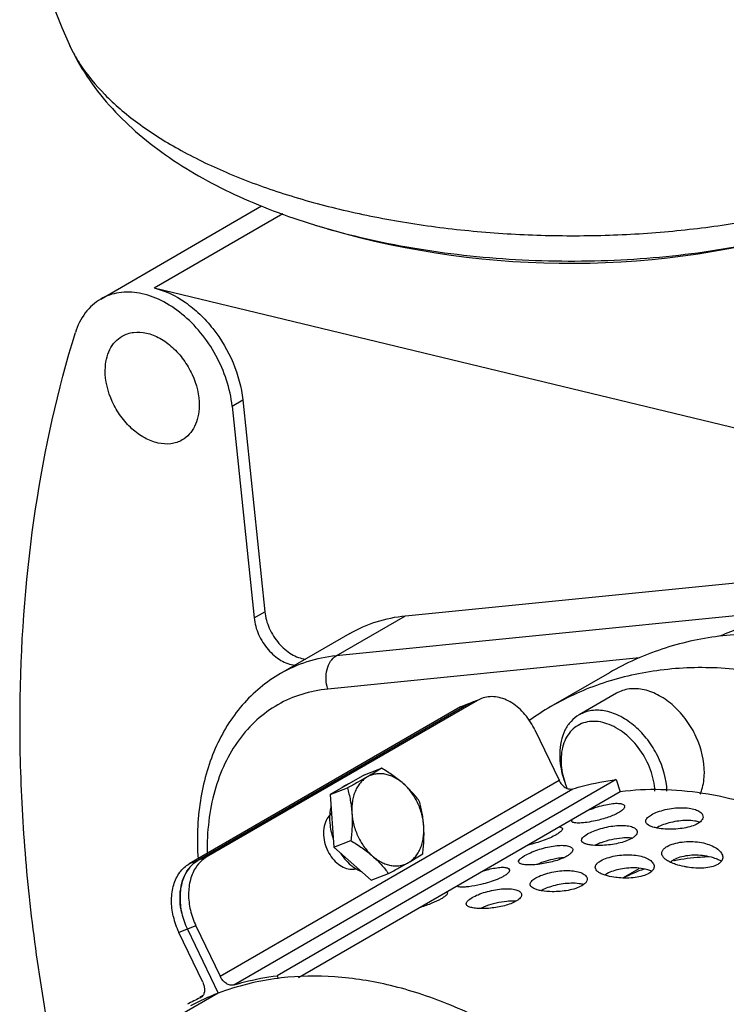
# Model space of a CAD drawing. Header units: inches. Extents: x 0 to 34, y 0 to 22.
# Tile 101 of 175: x 19.4 to 20.2, y 17.2 to 18.4. Entities that reach past the tile are written whole.
import ezdxf

# ---------------------------------------------------------------- set-up
doc = ezdxf.new("R2010")
doc.units = ezdxf.units.IN
doc.header["$LTSCALE"] = 1.87
doc.header["$MEASUREMENT"] = 0
doc.layers.get('0').update_dxf_attribs({"linetype": 'CONTINUOUS'})
doc.layers.add('3_ALL_AXES', color=7, linetype='CONTINUOUS')
doc.layers.add('7_ALL_FEATURES', color=7, linetype='CONTINUOUS')

msp = doc.modelspace()

# ---------------------------------------------------------------- linework, layer by layer
at = {"color": 7, "linetype": 'Continuous'}
msp.add_open_spline([(20.451513, 17.318613), (20.423129, 17.346298), (20.36364, 17.395543), (20.280472, 17.441476), (20.21293, 17.465262), (20.163547, 17.476297), (20.11512, 17.480698), (20.083341, 17.479135), (20.067918, 17.477193)], degree=3, knots=[0, 0, 0, 0, 0.27765985, 0.53772119, 0.66043473, 0.77811983, 0.89113648, 1, 1, 1, 1], dxfattribs=at)
at = {"layer": '3_ALL_AXES', "color": 7, "linetype": 'Continuous'}
for p, q in [((19.716489, 18.128369), (19.716572, 18.128344)), ((20.055478, 17.613967), (19.988118, 17.575001)), ((20.063415, 17.590301), (20.02055, 17.565505)), ((19.774099, 17.496771), (19.734811, 17.474044)), ((19.774099, 17.496771), (19.793827, 17.50433)), ((19.755854, 17.486323), (19.756392, 17.486528)), ((19.734811, 17.474044), (19.754539, 17.481603)), ((19.734811, 17.474044), (19.738746, 17.413529)), ((20.100141, 17.448359), (20.1036, 17.450748)), ((20.158982, 17.442458), (20.156376, 17.443083)), ((20.027031, 17.426635), (20.03016, 17.428697)), ((19.738746, 17.413529), (19.758474, 17.421088)), ((19.738746, 17.413529), (19.781969, 17.375741)), ((19.955517, 17.40227), (19.958055, 17.403865)), ((20.130074, 17.398037), (20.129302, 17.397887)), ((19.762203, 17.388749), (19.763408, 17.389446)), ((19.766517, 17.387395), (19.771027, 17.385191)), ((19.781969, 17.375741), (19.801698, 17.3833)), ((20.052641, 17.383067), (20.050353, 17.381565)), ((20.070811, 17.378367), (20.089627, 17.389252)), ((20.103968, 17.386176), (20.099575, 17.387679)), ((19.967524, 17.375961), (19.970918, 17.378282)), ((19.891207, 17.347449), (19.890955, 17.348408)), ((19.894977, 17.353887), (19.897747, 17.355672)), ((19.913596, 17.345808), (19.907205, 17.34307))]:
    msp.add_line(p, q, dxfattribs=at)
for centre, radius, start, end in [((20.004083, 18.593983), 0.624993, 174.163173, 204.380423), ((20.010256, 19.084247), 1.000001, 252.916419, 285.647533), ((19.949671, 18.887217), 0.793866, 252.924968, 254.055462), ((19.965303, 18.94234), 0.851163, 254.062973, 256.987863), ((20.149383, 17.296269), 0.322022, 120.052398, 125.332756), ((19.765846, 17.460244), 0.027927, 114.086986, 114.413724), ((19.765841, 17.460255), 0.027914, 110.965813, 114.086681), ((19.750258, 17.435281), 0.022069, 138.156534, 144.105755), ((19.749045, 17.436378), 0.020434, 129.753016, 138.179793), ((19.797252, 17.447079), 0.063228, 177.77433, 180.364492), ((20.125021, 17.411218), 0.028927, 120.021819, 122.327327), ((19.759622, 17.407557), 0.019311, 269.147704, 275.503555), ((19.792387, 17.432914), 0.052368, 232.614797, 236.357225), ((19.759656, 17.407143), 0.018896, 275.520895, 277.995278), ((19.7597, 17.406848), 0.018597, 277.989328, 283.623584), ((19.791103, 17.431033), 0.05009, 236.387437, 237.187225), ((19.790162, 17.429561), 0.048343, 237.179086, 240.717591), ((20.170648, 17.179874), 0.221817, 109.897947, 116.451252), ((20.016046, 17.331864), 0.040023, 76.292249, 79.397746)]:
    msp.add_arc(centre, radius, start, end, dxfattribs=at)
for points, knots in [([(19.434823, 18.33599), (19.440623, 18.323193), (19.454375, 18.298536), (19.480439, 18.265011), (19.511012, 18.234863), (19.545569, 18.207874), (19.583716, 18.183845), (19.625153, 18.16252), (19.669654, 18.143814), (19.700656, 18.133232), (19.716577, 18.128342)], [0, 0, 0, 0, 0.11700202, 0.23390772, 0.35253285, 0.47365288, 0.59834303, 0.72743412, 0.86130506, 1, 1, 1, 1]), ([(19.434824, 18.33599), (19.43572, 18.334013), (19.439554, 18.325992), (19.444032, 18.318284), (19.447706, 18.31266)], [0, 0, 0, 0, 0.24426118, 1, 1, 1, 1]), ([(19.447706, 18.31266), (19.455833, 18.30022), (19.470629, 18.282421), (19.493706, 18.260949), (19.521276, 18.239058), (19.561501, 18.213642), (19.616471, 18.187081), (19.678406, 18.164142), (19.746198, 18.145236), (19.818628, 18.130703), (19.894387, 18.12081), (19.972096, 18.11574), (20.05034, 18.115585), (20.127693, 18.120349), (20.202749, 18.129942), (20.27414, 18.14419), (20.340586, 18.162829), (20.400876, 18.185523), (20.437935, 18.20392), (20.455035, 18.213812)], [0, 0, 0, 0, 0.04145349, 0.06402689, 0.08789538, 0.13955973, 0.19637235, 0.25791929, 0.32356399, 0.3925068, 0.46383117, 0.53654231, 0.60960185, 0.68196081, 0.75259154, 0.82052293, 0.88486926, 0.9448891, 1, 1, 1, 1]), ([(19.773657, 18.113033), (19.792216, 18.108731), (19.830165, 18.101185), (19.888283, 18.09308), (19.94786, 18.088091), (20.008123, 18.086284), (20.068291, 18.087681), (20.127585, 18.092266), (20.185235, 18.099978), (20.222816, 18.107279), (20.241157, 18.111465)], [0, 0, 0, 0, 0.12129268, 0.24617884, 0.37342812, 0.50175733, 0.62986096, 0.75643733, 0.88021754, 1, 1, 1, 1]), ([(19.495824, 18.00052), (19.49979, 18.002814), (19.509135, 18.005836), (19.524368, 18.004707), (19.539781, 17.998496), (19.554298, 17.987839), (19.566914, 17.973559), (19.579655, 17.951701), (19.584412, 17.932641), (19.584257, 17.920309)], [0, 0, 0, 0, 0.09912334, 0.20581782, 0.32417338, 0.45405535, 0.59212648, 0.73318587, 1, 1, 1, 1]), ([(19.476389, 17.961455), (19.476442, 17.965666), (19.47729, 17.97379), (19.481081, 17.984998), (19.487237, 17.994242), (19.492831, 17.998789), (19.495824, 18.00052)], [0, 0, 0, 0, 0.27747733, 0.53382645, 0.77217121, 1, 1, 1, 1]), ([(19.564822, 17.881244), (19.560856, 17.87895), (19.551511, 17.875929), (19.536279, 17.877058), (19.520865, 17.883269), (19.506348, 17.893925), (19.493733, 17.908205), (19.480991, 17.930064), (19.476234, 17.949123), (19.476389, 17.961455)], [0, 0, 0, 0, 0.09912334, 0.20581782, 0.32417338, 0.45405535, 0.59212648, 0.73318587, 1, 1, 1, 1]), ([(19.584257, 17.920309), (19.584204, 17.916098), (19.583356, 17.907974), (19.579565, 17.896766), (19.57341, 17.887522), (19.567816, 17.882976), (19.564822, 17.881244)], [0, 0, 0, 0, 0.27747733, 0.53382645, 0.77217121, 1, 1, 1, 1]), ([(20.90822, 16.840504), (20.90895, 16.898519), (20.898448, 16.987502), (20.86582, 17.102803), (20.81973, 17.218755), (20.740938, 17.354116), (20.638184, 17.470355), (20.545288, 17.545988), (20.451774, 17.605568), (20.352226, 17.645625), (20.252376, 17.660115), (20.18184, 17.658059), (20.115355, 17.643272), (20.074496, 17.624968), (20.055478, 17.613966)], [0, 0, 0, 0, 0.12979445, 0.19809947, 0.26781138, 0.40846361, 0.54613629, 0.61228171, 0.67586505, 0.79387923, 0.84855981, 0.90066528, 0.95084832, 1, 1, 1, 1]), ([(20.84086, 16.801539), (20.84159, 16.859553), (20.831088, 16.948536), (20.79846, 17.063837), (20.75237, 17.17979), (20.673578, 17.315151), (20.570823, 17.431389), (20.477928, 17.507022), (20.384413, 17.566602), (20.284866, 17.606659), (20.185016, 17.62115), (20.114479, 17.619093), (20.047995, 17.604306), (20.007136, 17.586002), (19.988118, 17.575001)], [0, 0, 0, 0, 0.12979445, 0.19809947, 0.26781138, 0.40846361, 0.54613629, 0.61228171, 0.67586505, 0.79387923, 0.84855981, 0.90066528, 0.95084832, 1, 1, 1, 1]), ([(20.164481, 17.498631), (20.164658, 17.512725), (20.159222, 17.534507), (20.14466, 17.559489), (20.130243, 17.575809), (20.113652, 17.587987), (20.096036, 17.595085), (20.078628, 17.596376), (20.067947, 17.592923), (20.063415, 17.590301)], [0, 0, 0, 0, 0.26681413, 0.40787352, 0.54594465, 0.67582662, 0.79418218, 0.90087666, 1, 1, 1, 1]), ([(19.793827, 17.50433), (19.791392, 17.502714), (19.785961, 17.499245), (19.780422, 17.495952), (19.777375, 17.494189)], [0, 0, 0, 0, 0.4536188, 1, 1, 1, 1]), ([(19.818631, 17.486659), (19.817029, 17.488059), (19.813737, 17.49063), (19.80848, 17.493788), (19.803086, 17.496118), (19.797645, 17.497576), (19.792248, 17.498131), (19.78699, 17.497768), (19.781969, 17.496489), (19.778851, 17.495043), (19.777375, 17.494189)], [0, 0, 0, 0, 0.14242588, 0.27901308, 0.40965775, 0.53467469, 0.65483185, 0.77134255, 0.88579364, 1, 1, 1, 1]), ([(19.818631, 17.486659), (19.816776, 17.48828), (19.812923, 17.491454), (19.806842, 17.495951), (19.800452, 17.500252), (19.796057, 17.502986), (19.793827, 17.50433)], [0, 0, 0, 0, 0.24240339, 0.4908333, 0.74381907, 1, 1, 1, 1]), ([(20.159673, 17.47429), (20.160449, 17.476103), (20.163283, 17.483919), (20.164401, 17.492302), (20.164481, 17.498631)], [0, 0, 0, 0, 0.23752606, 1, 1, 1, 1]), ([(19.754303, 17.485674), (19.753225, 17.485184), (19.751116, 17.484061), (19.749165, 17.482683), (19.74823, 17.481934)], [0, 0, 0, 0, 0.49718593, 1, 1, 1, 1]), ([(19.777375, 17.494189), (19.773803, 17.492123), (19.766219, 17.487874), (19.758567, 17.48375), (19.754539, 17.481603)], [0, 0, 0, 0, 0.4747882, 1, 1, 1, 1]), ([(19.777375, 17.494189), (19.775878, 17.493323), (19.772998, 17.491284), (19.769215, 17.487463), (19.765985, 17.482918), (19.763363, 17.477734), (19.761387, 17.471999), (19.760087, 17.465812), (19.759484, 17.459277), (19.759552, 17.454822), (19.759698, 17.452568)], [0, 0, 0, 0, 0.10911321, 0.22129964, 0.33780424, 0.45946349, 0.58668412, 0.71946719, 0.85745696, 1, 1, 1, 1]), ([(19.83705, 17.466542), (19.83576, 17.468287), (19.833063, 17.471774), (19.82869, 17.476879), (19.823883, 17.481889), (19.82043, 17.485085), (19.818631, 17.486659)], [0, 0, 0, 0, 0.2382355, 0.48377455, 0.73758197, 1, 1, 1, 1]), ([(19.84221, 17.437507), (19.841907, 17.442167), (19.840723, 17.449176), (19.837869, 17.458176), (19.835087, 17.464752), (19.831725, 17.470995), (19.826618, 17.478623), (19.822, 17.483713), (19.818631, 17.486659)], [0, 0, 0, 0, 0.25098782, 0.378939, 0.50703095, 0.63419532, 0.7594045, 1, 1, 1, 1]), ([(19.754539, 17.481603), (19.755189, 17.479308), (19.756409, 17.474643), (19.757919, 17.467491), (19.75906, 17.460112), (19.759533, 17.455103), (19.759698, 17.452568)], [0, 0, 0, 0, 0.24223828, 0.48942437, 0.74202143, 1, 1, 1, 1]), ([(19.84221, 17.437507), (19.842045, 17.440042), (19.841571, 17.445051), (19.840431, 17.45243), (19.838921, 17.459582), (19.837701, 17.464247), (19.83705, 17.466542)], [0, 0, 0, 0, 0.25797897, 0.51057614, 0.75776208, 1, 1, 1, 1]), ([(19.735636, 17.460879), (19.735413, 17.459974), (19.734599, 17.45624), (19.734184, 17.452422), (19.734071, 17.449535)], [0, 0, 0, 0, 0.24377863, 1, 1, 1, 1]), ([(19.759698, 17.452568), (19.759866, 17.449987), (19.760049, 17.444777), (19.759894, 17.43692), (19.759361, 17.429006), (19.758798, 17.423728), (19.758474, 17.421088)], [0, 0, 0, 0, 0.24600345, 0.49538699, 0.74703012, 1, 1, 1, 1]), ([(19.759698, 17.452568), (19.760001, 17.447909), (19.761185, 17.440899), (19.764039, 17.431899), (19.766821, 17.425323), (19.770184, 17.419081), (19.77529, 17.411453), (19.779908, 17.406363), (19.783278, 17.403417)], [0, 0, 0, 0, 0.25098782, 0.378939, 0.50703095, 0.63419532, 0.7594045, 1, 1, 1, 1]), ([(20.1036, 17.450748), (20.10587, 17.452062), (20.111108, 17.454356), (20.11967, 17.456861), (20.128963, 17.458489), (20.138166, 17.459082), (20.146596, 17.458583), (20.152832, 17.45726), (20.156946, 17.455614), (20.159954, 17.453896), (20.161787, 17.452104), (20.162434, 17.450746)], [0, 0, 0, 0, 0.12608251, 0.27331353, 0.42812975, 0.57864308, 0.71559894, 0.83299857, 0.88327433, 0.92769277, 1, 1, 1, 1]), ([(20.162434, 17.450746), (20.162859, 17.449855), (20.163264, 17.447676), (20.162342, 17.445681), (20.16171, 17.444788)], [0, 0, 0, 0, 0.47425253, 1, 1, 1, 1]), ([(19.73238, 17.44822), (19.730614, 17.445783), (19.727919, 17.439878), (19.72666, 17.429916), (19.727958, 17.41929), (19.73046, 17.41238), (19.732098, 17.409074)], [0, 0, 0, 0, 0.22096945, 0.46572652, 0.72907615, 1, 1, 1, 1]), ([(19.734025, 17.446677), (19.734037, 17.444772), (19.734428, 17.436986), (19.736135, 17.429279), (19.738053, 17.423714)], [0, 0, 0, 0, 0.24449586, 1, 1, 1, 1]), ([(20.03016, 17.428697), (20.032383, 17.429983), (20.037455, 17.432328), (20.045728, 17.435129), (20.05472, 17.437251), (20.063651, 17.438477), (20.071836, 17.438679), (20.077899, 17.437979), (20.081883, 17.436803), (20.084693, 17.435517), (20.086439, 17.434028), (20.086999, 17.432855)], [0, 0, 0, 0, 0.12842701, 0.27831471, 0.4362039, 0.58966877, 0.7282659, 0.84467943, 0.89320046, 0.93497371, 1, 1, 1, 1]), ([(20.09746, 17.441689), (20.097229, 17.442171), (20.096951, 17.443274), (20.097333, 17.445043), (20.098446, 17.446789), (20.099517, 17.44783), (20.100141, 17.448359)], [0, 0, 0, 0, 0.20751081, 0.4246457, 0.68263679, 1, 1, 1, 1]), ([(20.101476, 17.438191), (20.10058, 17.438642), (20.09903, 17.439576), (20.097803, 17.440971), (20.09746, 17.441689)], [0, 0, 0, 0, 0.55769901, 1, 1, 1, 1]), ([(20.144259, 17.444179), (20.138102, 17.444146), (20.128962, 17.443014), (20.117784, 17.439746), (20.112737, 17.437531), (20.110548, 17.436264)], [0, 0, 0, 0, 0.52914109, 0.78263699, 1, 1, 1, 1]), ([(20.156804, 17.440624), (20.154609, 17.439354), (20.149466, 17.437284), (20.141057, 17.435327), (20.131947, 17.434281), (20.125743, 17.434153), (20.122673, 17.434235)], [0, 0, 0, 0, 0.21700033, 0.46999877, 0.73723291, 1, 1, 1, 1]), ([(20.156376, 17.443083), (20.155451, 17.443274), (20.151449, 17.443965), (20.147374, 17.444196), (20.144259, 17.444179)], [0, 0, 0, 0, 0.23267819, 1, 1, 1, 1]), ([(20.16171, 17.444788), (20.161439, 17.444406), (20.160054, 17.442746), (20.158263, 17.441468), (20.156804, 17.440624)], [0, 0, 0, 0, 0.21762075, 1, 1, 1, 1]), ([(19.824533, 17.395886), (19.82603, 17.396752), (19.828911, 17.398791), (19.832694, 17.402613), (19.835923, 17.407157), (19.838546, 17.412342), (19.840522, 17.418076), (19.841821, 17.424263), (19.842424, 17.430798), (19.842356, 17.435253), (19.84221, 17.437507)], [0, 0, 0, 0, 0.10911321, 0.22129964, 0.33780424, 0.45946349, 0.58668412, 0.71946719, 0.85745696, 1, 1, 1, 1]), ([(19.840986, 17.406027), (19.841309, 17.408667), (19.841873, 17.413945), (19.842405, 17.421859), (19.842561, 17.429716), (19.842378, 17.434926), (19.84221, 17.437507)], [0, 0, 0, 0, 0.25297025, 0.50461352, 0.75399693, 1, 1, 1, 1]), ([(20.086127, 17.427745), (20.085526, 17.426944), (20.083909, 17.425377), (20.082048, 17.424141), (20.080988, 17.423527)], [0, 0, 0, 0, 0.4499357, 1, 1, 1, 1]), ([(20.086999, 17.432855), (20.087356, 17.432109), (20.087612, 17.430189), (20.086712, 17.428524), (20.086127, 17.427745)], [0, 0, 0, 0, 0.45907509, 1, 1, 1, 1]), ([(20.110372, 17.435458), (20.108707, 17.43577), (20.105673, 17.436473), (20.102739, 17.437555), (20.101476, 17.438191)], [0, 0, 0, 0, 0.54492645, 1, 1, 1, 1]), ([(20.122673, 17.434235), (20.121575, 17.434264), (20.117456, 17.434444), (20.113344, 17.434901), (20.110372, 17.435458)], [0, 0, 0, 0, 0.26650327, 1, 1, 1, 1]), ([(19.758474, 17.421088), (19.760704, 17.419744), (19.765099, 17.41701), (19.771489, 17.412709), (19.77757, 17.408212), (19.781423, 17.405038), (19.783278, 17.403417)], [0, 0, 0, 0, 0.25618094, 0.50916672, 0.75759662, 1, 1, 1, 1]), ([(19.958055, 17.403865), (19.960244, 17.405131), (19.965186, 17.407526), (19.973218, 17.410588), (19.981942, 17.41315), (19.990616, 17.414948), (19.998556, 17.415793), (20.004435, 17.41568), (20.00829, 17.414947), (20.010898, 17.414062), (20.012573, 17.412863), (20.013054, 17.411856)], [0, 0, 0, 0, 0.13076357, 0.28322362, 0.44409584, 0.60037124, 0.74063206, 0.85622942, 0.90308839, 0.94230484, 1, 1, 1, 1]), ([(20.023684, 17.420339), (20.023478, 17.420768), (20.023283, 17.421817), (20.02387, 17.423458), (20.025169, 17.425102), (20.026346, 17.426111), (20.027031, 17.426635)], [0, 0, 0, 0, 0.18619695, 0.39563854, 0.66219219, 1, 1, 1, 1]), ([(20.027401, 17.417551), (20.026565, 17.417878), (20.025135, 17.418558), (20.023976, 17.419729), (20.023684, 17.420339)], [0, 0, 0, 0, 0.56980249, 1, 1, 1, 1]), ([(20.047401, 17.415567), (20.043545, 17.415394), (20.038073, 17.415427), (20.031397, 17.416347), (20.028602, 17.417082), (20.027401, 17.417551)], [0, 0, 0, 0, 0.57331799, 0.80846903, 1, 1, 1, 1]), ([(20.046037, 17.418733), (20.045414, 17.418504), (20.043067, 17.41761), (20.040764, 17.416597), (20.039115, 17.415765)], [0, 0, 0, 0, 0.26457116, 1, 1, 1, 1]), ([(20.070059, 17.423995), (20.065954, 17.423673), (20.057809, 17.422402), (20.049884, 17.420143), (20.046037, 17.418733)], [0, 0, 0, 0, 0.50126283, 1, 1, 1, 1]), ([(20.080988, 17.423527), (20.078809, 17.422267), (20.073764, 17.420106), (20.062593, 17.416991), (20.053529, 17.415842), (20.047401, 17.415567)], [0, 0, 0, 0, 0.21726402, 0.47055964, 1, 1, 1, 1]), ([(20.081061, 17.423949), (20.080214, 17.424037), (20.076553, 17.42431), (20.072869, 17.424216), (20.070059, 17.423995)], [0, 0, 0, 0, 0.23185336, 1, 1, 1, 1]), ([(20.121651, 17.414352), (20.12405, 17.41574), (20.129724, 17.417921), (20.138975, 17.419739), (20.148925, 17.420261), (20.158661, 17.419484), (20.167543, 17.417513), (20.175117, 17.414511), (20.181017, 17.410678), (20.183866, 17.40732), (20.184699, 17.405568)], [0, 0, 0, 0, 0.12186905, 0.26436949, 0.41345063, 0.55848804, 0.69259698, 0.8120922, 0.91469012, 1, 1, 1, 1]), ([(19.732098, 17.409074), (19.733575, 17.406094), (19.737047, 17.400573), (19.743704, 17.393899), (19.751233, 17.389475), (19.756725, 17.388286), (19.759335, 17.388248)], [0, 0, 0, 0, 0.27828928, 0.54101961, 0.78160297, 1, 1, 1, 1]), ([(19.746424, 17.4067), (19.748403, 17.403714), (19.752711, 17.398159), (19.757877, 17.393378), (19.760591, 17.391304)], [0, 0, 0, 0, 0.51198869, 1, 1, 1, 1]), ([(19.824533, 17.395886), (19.827581, 17.397649), (19.83312, 17.400941), (19.83855, 17.404411), (19.840986, 17.406027)], [0, 0, 0, 0, 0.54638122, 1, 1, 1, 1]), ([(20.011746, 17.40713), (20.011112, 17.406411), (20.009499, 17.404999), (20.007709, 17.40384), (20.006696, 17.403254)], [0, 0, 0, 0, 0.45011192, 1, 1, 1, 1]), ([(20.013054, 17.411856), (20.013212, 17.411525), (20.013415, 17.410777), (20.013265, 17.409563), (20.012692, 17.40831), (20.012098, 17.407527), (20.011746, 17.40713)], [0, 0, 0, 0, 0.21209194, 0.43568461, 0.69329855, 1, 1, 1, 1]), ([(20.045506, 17.397939), (20.047826, 17.399281), (20.053232, 17.40153), (20.06207, 17.403759), (20.071635, 17.404937), (20.081067, 17.404961), (20.089698, 17.403849), (20.097029, 17.401693), (20.102673, 17.39868), (20.105377, 17.39579), (20.106101, 17.394268)], [0, 0, 0, 0, 0.12421305, 0.26933694, 0.4216427, 0.5697488, 0.70543721, 0.82375534, 0.92185723, 1, 1, 1, 1]), ([(20.116204, 17.403846), (20.115808, 17.404677), (20.115317, 17.406547), (20.116119, 17.409532), (20.118382, 17.412214), (20.120451, 17.413658), (20.121651, 17.414352)], [0, 0, 0, 0, 0.21114811, 0.42526848, 0.68202659, 1, 1, 1, 1]), ([(20.164706, 17.403611), (20.158354, 17.404518), (20.148699, 17.404628), (20.136767, 17.402272), (20.131367, 17.400185), (20.129081, 17.398863)], [0, 0, 0, 0, 0.52848608, 0.78247436, 1, 1, 1, 1]), ([(20.184699, 17.405568), (20.185327, 17.404246), (20.185861, 17.401976), (20.185157, 17.399024), (20.184358, 17.397692), (20.18387, 17.397063)], [0, 0, 0, 0, 0.48899807, 0.73395332, 1, 1, 1, 1]), ([(19.783278, 17.403417), (19.785077, 17.401843), (19.78853, 17.398647), (19.793337, 17.393637), (19.79771, 17.388532), (19.800407, 17.385045), (19.801698, 17.3833)], [0, 0, 0, 0, 0.26241805, 0.51622547, 0.7617645, 1, 1, 1, 1]), ([(19.783278, 17.403417), (19.784879, 17.402017), (19.788171, 17.399446), (19.793428, 17.396287), (19.798822, 17.393957), (19.804264, 17.3925), (19.80966, 17.391944), (19.814918, 17.392308), (19.819939, 17.393587), (19.823057, 17.395032), (19.824533, 17.395886)], [0, 0, 0, 0, 0.14242588, 0.27901308, 0.40965775, 0.53467469, 0.65483185, 0.77134255, 0.88579364, 1, 1, 1, 1]), ([(19.801698, 17.3833), (19.805726, 17.385447), (19.813378, 17.389571), (19.820961, 17.39382), (19.824533, 17.395886)], [0, 0, 0, 0, 0.52521182, 1, 1, 1, 1]), ([(19.951264, 17.396165), (19.951121, 17.396465), (19.951035, 17.396935), (19.951103, 17.397381), (19.951128, 17.397498)], [0, 0, 0, 0, 0.73600703, 1, 1, 1, 1]), ([(19.951128, 17.397498), (19.951312, 17.398343), (19.952699, 17.400199), (19.954425, 17.401518), (19.955517, 17.40227)], [0, 0, 0, 0, 0.39483311, 1, 1, 1, 1]), ([(19.953003, 17.394656), (19.952797, 17.394754), (19.952119, 17.395118), (19.9515, 17.395672), (19.951264, 17.396165)], [0, 0, 0, 0, 0.29471616, 1, 1, 1, 1]), ([(19.97766, 17.394375), (19.97501, 17.393977), (19.97, 17.393388), (19.963063, 17.393089), (19.958042, 17.393345), (19.954842, 17.393961), (19.953549, 17.394394), (19.953003, 17.394656)], [0, 0, 0, 0, 0.32315681, 0.60750123, 0.83674579, 0.92695275, 1, 1, 1, 1]), ([(19.993329, 17.400153), (19.989715, 17.399446), (19.982674, 17.39766), (19.975828, 17.395231), (19.972537, 17.393851)], [0, 0, 0, 0, 0.50787617, 1, 1, 1, 1]), ([(20.006696, 17.403254), (20.004797, 17.402156), (20.00049, 17.400151), (19.990865, 17.396854), (19.983032, 17.395181), (19.97766, 17.394375)], [0, 0, 0, 0, 0.21573118, 0.46560228, 1, 1, 1, 1]), ([(20.002729, 17.40147), (20.001978, 17.401412), (19.998827, 17.401112), (19.995696, 17.400617), (19.993329, 17.400153)], [0, 0, 0, 0, 0.23794211, 1, 1, 1, 1]), ([(20.039659, 17.38827), (20.039313, 17.388995), (20.038946, 17.390719), (20.039958, 17.393404), (20.042269, 17.39586), (20.044318, 17.397252), (20.045506, 17.397939)], [0, 0, 0, 0, 0.19454895, 0.40365441, 0.66768931, 1, 1, 1, 1]), ([(20.106101, 17.394268), (20.10659, 17.393242), (20.107126, 17.390823), (20.106192, 17.388523), (20.105512, 17.387526)], [0, 0, 0, 0, 0.48499233, 1, 1, 1, 1]), ([(20.121063, 17.398749), (20.120001, 17.399475), (20.118137, 17.400953), (20.116669, 17.402871), (20.116204, 17.403846)], [0, 0, 0, 0, 0.5436515, 1, 1, 1, 1]), ([(20.131482, 17.393836), (20.129534, 17.394495), (20.125942, 17.395893), (20.122542, 17.397738), (20.121063, 17.398749)], [0, 0, 0, 0, 0.53437126, 1, 1, 1, 1]), ([(20.129081, 17.398863), (20.128756, 17.398674), (20.127565, 17.397945), (20.126445, 17.397092), (20.125708, 17.396385)], [0, 0, 0, 0, 0.26881544, 1, 1, 1, 1]), ([(20.169937, 17.402381), (20.16655, 17.402281), (20.153191, 17.401627), (20.13988, 17.399924), (20.130074, 17.398037)], [0, 0, 0, 0, 0.25332056, 1, 1, 1, 1]), ([(20.145233, 17.390539), (20.14401, 17.390729), (20.139364, 17.391546), (20.134777, 17.392721), (20.131482, 17.393836)], [0, 0, 0, 0, 0.26250062, 1, 1, 1, 1]), ([(20.179895, 17.393722), (20.177688, 17.392444), (20.17239, 17.390601), (20.163788, 17.389409), (20.154538, 17.389401), (20.148309, 17.39006), (20.145233, 17.390539)], [0, 0, 0, 0, 0.21659405, 0.46902161, 0.73562379, 1, 1, 1, 1]), ([(20.178236, 17.400123), (20.177212, 17.400528), (20.172817, 17.402095), (20.168233, 17.403108), (20.164706, 17.403611)], [0, 0, 0, 0, 0.23608964, 1, 1, 1, 1]), ([(20.183895, 17.397409), (20.18346, 17.397661), (20.181628, 17.398673), (20.179715, 17.399538), (20.178236, 17.400123)], [0, 0, 0, 0, 0.24013342, 1, 1, 1, 1]), ([(20.18387, 17.397063), (20.183626, 17.396748), (20.18248, 17.395439), (20.181054, 17.394392), (20.179895, 17.393722)], [0, 0, 0, 0, 0.22924289, 1, 1, 1, 1]), ([(19.970918, 17.378282), (19.973178, 17.37959), (19.97838, 17.381894), (19.986882, 17.38446), (19.996113, 17.38619), (20.005261, 17.386913), (20.013644, 17.386557), (20.019846, 17.385358), (20.023935, 17.383807), (20.026904, 17.382176), (20.028718, 17.380444), (20.029348, 17.379124)], [0, 0, 0, 0, 0.12654286, 0.2742944, 0.42971976, 0.58081827, 0.71809337, 0.83528859, 0.88521508, 0.92911229, 1, 1, 1, 1]), ([(20.043923, 17.384167), (20.043428, 17.384461), (20.041774, 17.385539), (20.040267, 17.386997), (20.039659, 17.38827)], [0, 0, 0, 0, 0.28990595, 1, 1, 1, 1]), ([(20.053324, 17.380541), (20.051563, 17.380996), (20.048339, 17.381982), (20.045254, 17.383378), (20.043923, 17.384167)], [0, 0, 0, 0, 0.54030092, 1, 1, 1, 1]), ([(20.086875, 17.389687), (20.08067, 17.390027), (20.07138, 17.38939), (20.059987, 17.386495), (20.054849, 17.384345), (20.052641, 17.383067)], [0, 0, 0, 0, 0.52925117, 0.78270637, 1, 1, 1, 1]), ([(20.100812, 17.383435), (20.0986, 17.382155), (20.093362, 17.38017), (20.084815, 17.378531), (20.075583, 17.377935), (20.069327, 17.378161), (20.066236, 17.378424)], [0, 0, 0, 0, 0.21688027, 0.46975647, 0.73674562, 1, 1, 1, 1]), ([(20.099575, 17.387679), (20.098607, 17.387952), (20.094438, 17.388978), (20.090155, 17.389507), (20.086875, 17.389687)], [0, 0, 0, 0, 0.23438824, 1, 1, 1, 1]), ([(20.105512, 17.387526), (20.105251, 17.387144), (20.103942, 17.385511), (20.102219, 17.384248), (20.100812, 17.383435)], [0, 0, 0, 0, 0.22138398, 1, 1, 1, 1]), ([(19.964711, 17.369364), (19.964485, 17.369837), (19.964222, 17.370928), (19.964644, 17.372674), (19.965796, 17.3744), (19.966888, 17.375433), (19.967524, 17.375961)], [0, 0, 0, 0, 0.20349296, 0.41904315, 0.67861335, 1, 1, 1, 1]), ([(20.011423, 17.372096), (20.005278, 17.371974), (19.996173, 17.370728), (19.985041, 17.367376), (19.980013, 17.365144), (19.977828, 17.36388)], [0, 0, 0, 0, 0.52909908, 0.78261517, 1, 1, 1, 1]), ([(20.02341, 17.371204), (20.022495, 17.371377), (20.01853, 17.371992), (20.014502, 17.372157), (20.011423, 17.372096)], [0, 0, 0, 0, 0.23226342, 1, 1, 1, 1]), ([(20.028593, 17.373342), (20.028319, 17.37296), (20.026917, 17.371296), (20.025111, 17.370015), (20.02364, 17.369164)], [0, 0, 0, 0, 0.21671652, 1, 1, 1, 1]), ([(20.029348, 17.379124), (20.029759, 17.378263), (20.030133, 17.376138), (20.029215, 17.374211), (20.028593, 17.373342)], [0, 0, 0, 0, 0.47145879, 1, 1, 1, 1]), ([(20.066236, 17.378424), (20.065083, 17.378522), (20.060743, 17.378973), (20.05643, 17.379739), (20.053324, 17.380541)], [0, 0, 0, 0, 0.2650182, 1, 1, 1, 1]), ([(19.897747, 17.355672), (19.899963, 17.356954), (19.905006, 17.35931), (19.91323, 17.362163), (19.922166, 17.364375), (19.931047, 17.365715), (19.939185, 17.366049), (19.945213, 17.365467), (19.949172, 17.364377), (19.951944, 17.363172), (19.953672, 17.361739), (19.954216, 17.360599)], [0, 0, 0, 0, 0.12890996, 0.27926541, 0.43776971, 0.59178048, 0.73072736, 0.84696544, 0.89514892, 0.93640967, 1, 1, 1, 1]), ([(19.954216, 17.360599), (19.954397, 17.36022), (19.954647, 17.359388), (19.954536, 17.357487), (19.953754, 17.356169), (19.953108, 17.355378)], [0, 0, 0, 0, 0.22467118, 0.45423177, 1, 1, 1, 1]), ([(19.968667, 17.366009), (19.967783, 17.366435), (19.966256, 17.367318), (19.965043, 17.368668), (19.964711, 17.369364)], [0, 0, 0, 0, 0.55981625, 1, 1, 1, 1]), ([(19.989616, 17.362457), (19.985577, 17.362507), (19.979834, 17.362906), (19.972858, 17.364383), (19.969927, 17.365401), (19.968667, 17.366009)], [0, 0, 0, 0, 0.56702906, 0.80358198, 1, 1, 1, 1]), ([(20.02364, 17.369164), (20.021448, 17.367896), (20.016326, 17.365808), (20.00795, 17.363779), (19.99887, 17.362629), (19.99268, 17.362419), (19.989616, 17.362457)], [0, 0, 0, 0, 0.21703001, 0.47006013, 0.73734921, 1, 1, 1, 1]), ([(19.890955, 17.348408), (19.890897, 17.349324), (19.891651, 17.350868), (19.89324, 17.352539), (19.89435, 17.353431), (19.894977, 17.353887)], [0, 0, 0, 0, 0.39393129, 0.66730594, 1, 1, 1, 1]), ([(19.937504, 17.351311), (19.933415, 17.350932), (19.925309, 17.349562), (19.917426, 17.347239), (19.913596, 17.345808)], [0, 0, 0, 0, 0.50111555, 1, 1, 1, 1]), ([(19.948134, 17.351421), (19.946232, 17.35032), (19.941883, 17.348368), (19.932144, 17.345342), (19.924215, 17.34402), (19.918795, 17.343492)], [0, 0, 0, 0, 0.21568595, 0.46550204, 1, 1, 1, 1]), ([(19.948161, 17.351459), (19.947338, 17.351525), (19.943787, 17.351713), (19.940222, 17.351563), (19.937504, 17.351311)], [0, 0, 0, 0, 0.23210408, 1, 1, 1, 1]), ([(19.953108, 17.355378), (19.9525, 17.354633), (19.950925, 17.353175), (19.949143, 17.352004), (19.948134, 17.351421)], [0, 0, 0, 0, 0.45230058, 1, 1, 1, 1]), ([(19.893081, 17.345615), (19.892863, 17.345743), (19.892128, 17.34622), (19.891478, 17.346882), (19.891207, 17.347449)], [0, 0, 0, 0, 0.28688301, 1, 1, 1, 1]), ([(19.918795, 17.343492), (19.916048, 17.343224), (19.910844, 17.34291), (19.903613, 17.343066), (19.897738, 17.343833), (19.894351, 17.34487), (19.893081, 17.345615)], [0, 0, 0, 0, 0.31765533, 0.59955785, 0.83054477, 1, 1, 1, 1])]:
    msp.add_open_spline(points, degree=3, knots=knots, dxfattribs=at)
at = {"layer": '7_ALL_FEATURES', "color": 7, "linetype": 'Continuous'}
for p, q in [((19.471182, 18.043119), (19.655945, 18.149999)), ((19.532497, 18.055913), (19.68018, 18.141343)), ((19.532497, 18.055913), (20.498261, 17.823143)), ((19.622105, 17.920092), (19.634353, 17.927177)), ((19.634353, 17.927177), (19.659588, 17.684046)), ((19.622105, 17.920092), (19.647341, 17.676961)), ((19.821213, 17.679322), (20.37185, 17.734567)), ((20.287844, 17.688075), (19.741606, 17.633271)), ((19.647341, 17.676961), (19.659588, 17.684046)), ((19.741606, 17.633271), (19.821213, 17.679322)), ((19.757144, 17.658991), (19.677537, 17.61294)), ((20.089837, 17.631079), (19.732013, 17.595179)), ((19.884348, 17.574602), (19.572829, 17.394398)), ((19.89415, 17.578358), (19.582631, 17.398154)), ((19.903952, 17.582113), (19.592433, 17.401909)), ((19.884348, 17.574602), (19.889022, 17.576806)), ((19.884348, 17.574602), (19.88908, 17.576415)), ((19.888935, 17.576792), (19.894006, 17.578735)), ((19.898824, 17.580561), (19.89415, 17.578358)), ((19.89415, 17.578358), (19.898882, 17.58017)), ((19.898737, 17.580548), (19.903808, 17.58249)), ((19.908626, 17.584317), (19.903952, 17.582113)), ((19.969785, 17.548434), (19.9976, 17.490454)), ((19.60831, 17.265262), (19.9976, 17.490454)), ((20.06325, 17.491121), (19.673961, 17.26593)), ((20.06325, 17.491121), (20.067918, 17.477193)), ((19.624075, 17.255363), (20.013364, 17.480555)), ((20.067918, 17.477193), (19.698179, 17.26331)), ((20.012149, 17.443154), (20.012507, 17.445139)), ((20.012331, 17.442865), (20.012149, 17.443154)), ((19.592433, 17.401909), (19.572829, 17.394398)), ((19.868779, 17.361997), (19.869181, 17.361473)), ((19.580496, 17.323242), (19.560892, 17.315731)), ((19.588399, 17.258392), (19.560892, 17.315731)), ((19.570694, 17.319487), (19.60605, 17.245787)), ((19.580496, 17.323242), (19.60831, 17.265262)), ((19.673961, 17.26593), (19.674972, 17.262912)), ((19.60605, 17.245787), (19.547722, 17.212047)), ((19.584922, 17.241382), (19.588709, 17.243573)), ((19.585423, 17.240517), (19.586, 17.240851)), ((19.58601, 17.240834), (19.585423, 17.240517))]:
    msp.add_line(p, q, dxfattribs=at)
for centre, radius, start, end in [((19.892815, 17.511509), 0.085369, 25.628625, 27.007626), ((20.094775, 17.517914), 0.095374, 199.722536, 202.5205), ((19.614336, 17.36809), 0.040552, 143.503918, 146.142071), ((19.649336, 17.357203), 0.087219, 192.755334, 205.622071), ((19.639534, 17.353448), 0.087219, 192.755334, 205.622071), ((19.714125, 16.95205), 0.313318, 96.560745, 97.178606), ((19.704628, 16.987221), 0.279944, 115.202448, 118.565208), ((19.706284, 16.984085), 0.280241, 110.957245, 118.103718)]:
    msp.add_arc(centre, radius, start, end, dxfattribs=at)
for points, knots in [([(19.622105, 17.920092), (19.620004, 17.940336), (19.609847, 17.970563), (19.586918, 18.0047), (19.565568, 18.026316), (19.541699, 18.042068), (19.516819, 18.050873), (19.496102, 18.051667), (19.481157, 18.048052), (19.474361, 18.044958), (19.471182, 18.043119)], [0, 0, 0, 0, 0.27316841, 0.41395304, 0.55035033, 0.67807848, 0.79466642, 0.90050458, 0.95071125, 1, 1, 1, 1]), ([(19.532497, 18.055913), (19.545231, 18.052844), (19.563973, 18.043634), (19.585442, 18.025976), (19.605619, 18.00376), (19.624849, 17.971153), (19.632836, 17.941794), (19.634353, 17.927177)], [0, 0, 0, 0, 0.22701077, 0.3516059, 0.48118587, 0.745305, 1, 1, 1, 1]), ([(19.471182, 18.043119), (19.467782, 18.041152), (19.461305, 18.036444), (19.450163, 18.024233), (19.444596, 18.012639), (19.442095, 18.004508)], [0, 0, 0, 0, 0.23881847, 0.48270173, 1, 1, 1, 1]), ([(19.428125, 17.121688), (19.410895, 17.199086), (19.391412, 17.31564), (19.379392, 17.470808), (19.376947, 17.619882), (19.390937, 17.799415), (19.421784, 17.938479), (19.442095, 18.004508)], [0, 0, 0, 0, 0.26663233, 0.39625006, 0.52308596, 0.76770385, 1, 1, 1, 1]), ([(20.287817, 17.687722), (20.269305, 17.684315), (20.233368, 17.675606), (20.198604, 17.662978), (20.182032, 17.655771)], [0, 0, 0, 0, 0.51018684, 1, 1, 1, 1]), ([(19.647341, 17.676961), (19.648022, 17.6704), (19.651765, 17.657253), (19.662496, 17.640248), (19.676911, 17.627584), (19.688623, 17.623132), (19.694243, 17.622549)], [0, 0, 0, 0, 0.25862367, 0.52587373, 0.77847028, 1, 1, 1, 1]), ([(19.659588, 17.684046), (19.660269, 17.677484), (19.664013, 17.664336), (19.674745, 17.647331), (19.689161, 17.634667), (19.700874, 17.630215), (19.706494, 17.629633)], [0, 0, 0, 0, 0.25862694, 0.52587948, 0.77847494, 1, 1, 1, 1]), ([(19.757145, 17.658991), (19.766782, 17.664566), (19.787599, 17.673715), (19.80987, 17.678184), (19.821213, 17.679322)], [0, 0, 0, 0, 0.49410752, 1, 1, 1, 1]), ([(19.741606, 17.633271), (19.730263, 17.632133), (19.707991, 17.627664), (19.687175, 17.618516), (19.677537, 17.61294)], [0, 0, 0, 0, 0.50589281, 1, 1, 1, 1]), ([(19.732013, 17.595179), (19.730848, 17.598827), (19.729551, 17.606411), (19.730593, 17.617493), (19.734436, 17.627036), (19.739051, 17.631794), (19.741606, 17.633271)], [0, 0, 0, 0, 0.27448942, 0.5437982, 0.78845219, 1, 1, 1, 1]), ([(19.677537, 17.61294), (19.669345, 17.608202), (19.653669, 17.597257), (19.633112, 17.577025), (19.615784, 17.553369), (19.597024, 17.517408), (19.58286, 17.465765), (19.581514, 17.422449), (19.58298, 17.400306)], [0, 0, 0, 0, 0.11593967, 0.23289442, 0.35184196, 0.4736698, 0.7281446, 1, 1, 1, 1]), ([(19.732013, 17.595179), (19.721874, 17.594162), (19.701957, 17.59019), (19.674146, 17.578124), (19.649608, 17.560333), (19.628972, 17.537294), (19.612693, 17.509613), (19.60109, 17.477966), (19.594369, 17.443086), (19.593243, 17.41879), (19.593456, 17.406352)], [0, 0, 0, 0, 0.11815418, 0.23355853, 0.34888532, 0.46681915, 0.58965287, 0.71901258, 0.85575553, 1, 1, 1, 1]), ([(19.968874, 17.550275), (19.965612, 17.556676), (19.957781, 17.568265), (19.942495, 17.5811), (19.927763, 17.58648), (19.916399, 17.586558), (19.911102, 17.585273), (19.90862, 17.584331)], [0, 0, 0, 0, 0.28661072, 0.55046978, 0.78514916, 0.89408485, 1, 1, 1, 1]), ([(20.02055, 17.565505), (20.017129, 17.563526), (20.010735, 17.55833), (20.0037, 17.547765), (19.999368, 17.534956), (19.998399, 17.525671), (19.998338, 17.520858)], [0, 0, 0, 0, 0.22782882, 0.46617346, 0.72252262, 1, 1, 1, 1]), ([(20.12156, 17.477964), (20.121023, 17.491837), (20.114974, 17.512934), (20.100062, 17.536973), (20.085704, 17.552464), (20.069396, 17.56391), (20.052214, 17.570463), (20.035312, 17.57147), (20.024964, 17.568058), (20.02055, 17.565505)], [0, 0, 0, 0, 0.26972924, 0.41072588, 0.54809779, 0.67704614, 0.79461959, 0.90092343, 1, 1, 1, 1]), ([(20.107697, 17.477767), (20.107269, 17.486084), (20.103515, 17.503044), (20.091464, 17.525909), (20.076836, 17.541774), (20.0633, 17.550967), (20.050077, 17.557021), (20.036054, 17.55909), (20.023388, 17.555891), (20.015238, 17.551183), (20.008586, 17.544312), (20.003679, 17.535603), (20.000656, 17.525422), (19.999967, 17.518139), (19.999919, 17.514377)], [0, 0, 0, 0, 0.13894038, 0.28484519, 0.42700314, 0.49381607, 0.55658999, 0.66908419, 0.72106794, 0.77206894, 0.824048, 0.87872742, 0.93723651, 1, 1, 1, 1]), ([(19.998338, 17.520858), (19.998305, 17.518192), (19.998732, 17.507071), (20.001288, 17.496073), (20.004139, 17.488118)], [0, 0, 0, 0, 0.23983281, 1, 1, 1, 1]), ([(19.999919, 17.514377), (19.99989, 17.512044), (20.000264, 17.502313), (20.002501, 17.49269), (20.004995, 17.485729)], [0, 0, 0, 0, 0.23983271, 1, 1, 1, 1]), ([(19.9976, 17.490454), (19.998415, 17.488754), (20.000448, 17.485631), (20.004439, 17.482083), (20.008901, 17.480112), (20.01203, 17.480151), (20.013364, 17.480555)], [0, 0, 0, 0, 0.28289778, 0.55148305, 0.79089271, 1, 1, 1, 1]), ([(20.013364, 17.480555), (20.017396, 17.481778), (20.033778, 17.48636), (20.050554, 17.489522), (20.06325, 17.491121)], [0, 0, 0, 0, 0.24767218, 1, 1, 1, 1]), ([(20.031929, 17.456374), (20.035108, 17.457633), (20.041495, 17.459884), (20.048039, 17.461642), (20.05131, 17.462347)], [0, 0, 0, 0, 0.50533843, 1, 1, 1, 1]), ([(20.05131, 17.462347), (20.053936, 17.462913), (20.058745, 17.463743), (20.064489, 17.464083), (20.068257, 17.463704), (20.070706, 17.463119), (20.072351, 17.462158), (20.072775, 17.461271)], [0, 0, 0, 0, 0.36159679, 0.65571704, 0.77240974, 0.86766944, 1, 1, 1, 1]), ([(20.072775, 17.461271), (20.072919, 17.460972), (20.073077, 17.46026), (20.072814, 17.459114), (20.072118, 17.457918), (20.07145, 17.457164), (20.071057, 17.456774)], [0, 0, 0, 0, 0.1949414, 0.41137682, 0.67513801, 1, 1, 1, 1]), ([(20.066159, 17.453208), (20.064396, 17.452188), (20.060443, 17.450264), (20.051606, 17.446882), (20.044421, 17.444934), (20.039466, 17.443852)], [0, 0, 0, 0, 0.21533961, 0.46370656, 1, 1, 1, 1]), ([(20.071057, 17.456774), (20.07075, 17.456469), (20.069243, 17.455116), (20.067535, 17.454004), (20.066159, 17.453208)], [0, 0, 0, 0, 0.21383563, 1, 1, 1, 1]), ([(20.021333, 17.441305), (20.01935, 17.441233), (20.016666, 17.441231), (20.013639, 17.441919), (20.012618, 17.442506), (20.012331, 17.442865)], [0, 0, 0, 0, 0.63875185, 0.8520232, 1, 1, 1, 1]), ([(20.039466, 17.443852), (20.036227, 17.443145), (20.030213, 17.442049), (20.024125, 17.441407), (20.021333, 17.441305)], [0, 0, 0, 0, 0.54267165, 1, 1, 1, 1]), ([(19.994313, 17.427835), (19.99215, 17.426583), (19.987281, 17.4242), (19.976608, 17.419984), (19.967986, 17.417414), (19.962096, 17.415978)], [0, 0, 0, 0, 0.21781514, 0.47152331, 1, 1, 1, 1]), ([(19.998938, 17.431004), (19.998631, 17.43074), (19.997168, 17.429572), (19.995581, 17.428568), (19.994313, 17.427835)], [0, 0, 0, 0, 0.21658754, 1, 1, 1, 1]), ([(19.998037, 17.436769), (19.998756, 17.436683), (19.999953, 17.436473), (20.001025, 17.4357), (20.001236, 17.435261)], [0, 0, 0, 0, 0.5976713, 1, 1, 1, 1]), ([(20.001236, 17.435261), (20.001362, 17.435), (20.00145, 17.434321), (20.001027, 17.433265), (20.000167, 17.432127), (19.999392, 17.431393), (19.998938, 17.431004)], [0, 0, 0, 0, 0.16944952, 0.37700802, 0.65044388, 1, 1, 1, 1]), ([(19.554468, 17.334191), (19.553076, 17.340355), (19.551704, 17.352598), (19.55414, 17.37012), (19.561025, 17.384856), (19.568663, 17.391988), (19.572829, 17.394398)], [0, 0, 0, 0, 0.28346144, 0.54664806, 0.78409558, 1, 1, 1, 1]), ([(19.582631, 17.398154), (19.581611, 17.397564), (19.577562, 17.394914), (19.574108, 17.391391), (19.571934, 17.388453)], [0, 0, 0, 0, 0.24387256, 1, 1, 1, 1]), ([(19.571934, 17.388453), (19.572676, 17.389456), (19.575729, 17.393203), (19.579529, 17.396359), (19.582631, 17.398154)], [0, 0, 0, 0, 0.25824095, 1, 1, 1, 1]), ([(19.592433, 17.401909), (19.591413, 17.401319), (19.587364, 17.39867), (19.58391, 17.395146), (19.581736, 17.392209)], [0, 0, 0, 0, 0.24387256, 1, 1, 1, 1]), ([(19.56427, 17.337946), (19.563217, 17.342608), (19.561926, 17.351907), (19.562538, 17.365557), (19.565698, 17.377986), (19.569599, 17.385298), (19.571934, 17.388453)], [0, 0, 0, 0, 0.2729821, 0.53303693, 0.77579545, 1, 1, 1, 1]), ([(19.571934, 17.388453), (19.568785, 17.384198), (19.563925, 17.373863), (19.561513, 17.35635), (19.563604, 17.337596), (19.567876, 17.325361), (19.570694, 17.319487)], [0, 0, 0, 0, 0.22060969, 0.46513328, 0.72849396, 1, 1, 1, 1]), ([(19.58066, 17.390683), (19.577767, 17.386372), (19.573375, 17.376127), (19.571724, 17.362113), (19.57243, 17.350229), (19.574593, 17.337928), (19.577763, 17.328938), (19.580496, 17.323242)], [0, 0, 0, 0, 0.22195861, 0.4668813, 0.5967164, 0.72992373, 1, 1, 1, 1]), ([(19.910982, 17.38641), (19.911779, 17.386656), (19.914894, 17.387585), (19.918045, 17.388394), (19.920406, 17.388905)], [0, 0, 0, 0, 0.25662335, 1, 1, 1, 1]), ([(19.920406, 17.388905), (19.922877, 17.389441), (19.927386, 17.390231), (19.932765, 17.390576), (19.93628, 17.390244), (19.938554, 17.389715), (19.940082, 17.388831), (19.940475, 17.388012)], [0, 0, 0, 0, 0.36420183, 0.658334, 0.77452522, 0.86907218, 1, 1, 1, 1]), ([(19.938639, 17.383553), (19.938332, 17.383257), (19.936832, 17.381946), (19.935151, 17.380858), (19.933797, 17.380075)], [0, 0, 0, 0, 0.21441106, 1, 1, 1, 1]), ([(19.940475, 17.388012), (19.940615, 17.387719), (19.940762, 17.387013), (19.940467, 17.38588), (19.939736, 17.384694), (19.939044, 17.383943), (19.938639, 17.383553)], [0, 0, 0, 0, 0.19014317, 0.4047246, 0.67026556, 1, 1, 1, 1]), ([(19.907802, 17.370676), (19.903221, 17.369598), (19.896716, 17.368357), (19.88869, 17.367627), (19.885323, 17.367626), (19.883875, 17.367783)], [0, 0, 0, 0, 0.58395521, 0.81924945, 1, 1, 1, 1]), ([(19.926568, 17.376573), (19.923608, 17.375345), (19.917409, 17.373161), (19.91107, 17.371444), (19.907802, 17.370676)], [0, 0, 0, 0, 0.48840029, 1, 1, 1, 1]), ([(19.933797, 17.380075), (19.933268, 17.379769), (19.930919, 17.378479), (19.928478, 17.377365), (19.926568, 17.376573)], [0, 0, 0, 0, 0.22830037, 1, 1, 1, 1]), ([(19.869187, 17.361475), (19.869303, 17.361226), (19.869372, 17.360572), (19.86894, 17.359562), (19.868087, 17.358464), (19.867323, 17.357751), (19.866878, 17.357372)], [0, 0, 0, 0, 0.16569665, 0.37251154, 0.64743984, 1, 1, 1, 1]), ([(19.883875, 17.367783), (19.88319, 17.367857), (19.882036, 17.368042), (19.880916, 17.368496), (19.880545, 17.368803)], [0, 0, 0, 0, 0.58808098, 1, 1, 1, 1]), ([(19.8622, 17.354183), (19.858776, 17.352202), (19.850942, 17.348649), (19.842851, 17.345815), (19.838445, 17.34445)], [0, 0, 0, 0, 0.46171803, 1, 1, 1, 1]), ([(19.866878, 17.357372), (19.866567, 17.357108), (19.865085, 17.355936), (19.863482, 17.354925), (19.8622, 17.354183)], [0, 0, 0, 0, 0.21588274, 1, 1, 1, 1]), ([(19.588399, 17.258392), (19.588613, 17.257947), (19.589392, 17.256171), (19.58994, 17.25429), (19.590183, 17.252864)], [0, 0, 0, 0, 0.25425443, 1, 1, 1, 1]), ([(19.674972, 17.262912), (19.663106, 17.261417), (19.639724, 17.257101), (19.617027, 17.249993), (19.60605, 17.245787)], [0, 0, 0, 0, 0.50430494, 1, 1, 1, 1]), ([(19.624075, 17.255363), (19.622741, 17.254959), (19.619612, 17.254921), (19.61515, 17.256892), (19.611159, 17.26044), (19.609126, 17.263562), (19.60831, 17.265262)], [0, 0, 0, 0, 0.20910729, 0.44851695, 0.71710222, 1, 1, 1, 1]), ([(19.624075, 17.255363), (19.628106, 17.256586), (19.644489, 17.261169), (19.661265, 17.264331), (19.673961, 17.26593)], [0, 0, 0, 0, 0.24767218, 1, 1, 1, 1]), ([(20.163488, 16.985989), (20.132521, 17.030713), (20.079834, 17.092722), (19.998916, 17.161092), (19.935871, 17.202816), (19.87104, 17.234693), (19.805713, 17.256049), (19.741243, 17.266373), (19.698767, 17.265667), (19.678327, 17.263316)], [0, 0, 0, 0, 0.27923247, 0.41363831, 0.54291785, 0.66628836, 0.78339023, 0.89438769, 1, 1, 1, 1]), ([(19.590183, 17.252864), (19.590399, 17.251602), (19.590568, 17.249137), (19.589946, 17.245643), (19.588447, 17.242729), (19.586869, 17.241327), (19.586014, 17.240828)], [0, 0, 0, 0, 0.28453062, 0.54402049, 0.77968531, 1, 1, 1, 1])]:
    msp.add_open_spline(points, degree=3, knots=knots, dxfattribs=at)

doc.saveas('drawing.dxf')
